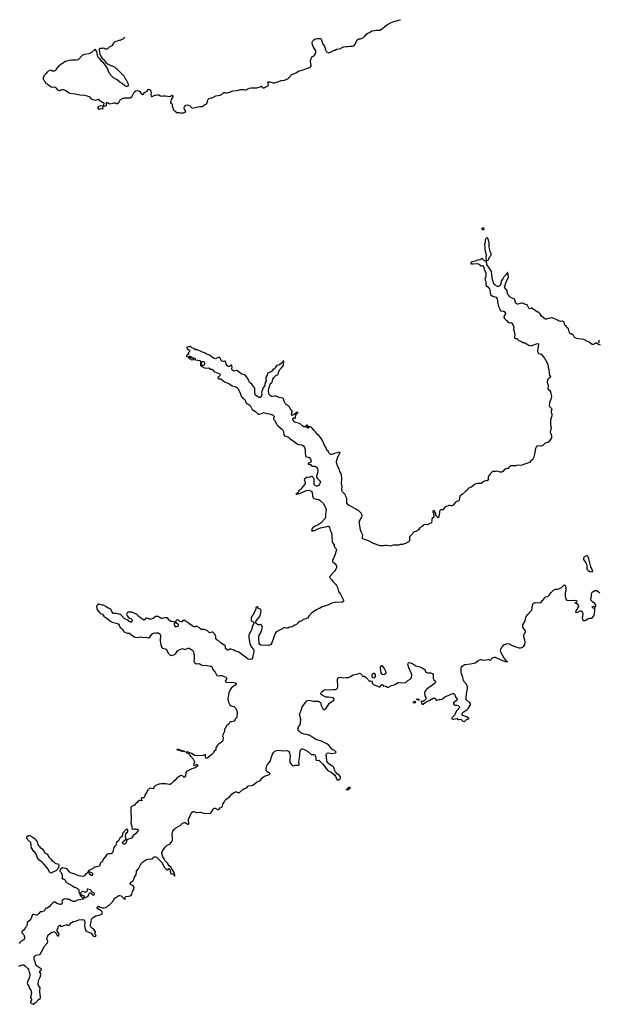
# Model space of a CAD drawing. Header units: inches. Extents: x 1980008 to 2252673, y 74414 to 260562.
# Tile 128 of 228: x 2062001 to 2076202, y 236106 to 260245. Entities that reach past the tile are written whole.
import ezdxf

# ---------------------------------------------------------------- set-up
doc = ezdxf.new("R2010")
doc.units = ezdxf.units.IN
doc.header["$MEASUREMENT"] = 0
for name, color, linetype in [('C0263', 7, 'Continuous'), ('C0264', 7, 'Continuous'), ('C0265', 7, 'Continuous'), ('C0274', 7, 'Continuous'), ('C0275', 7, 'Continuous'), ('C0276', 7, 'Continuous')]:
    doc.layers.add(name, color=color, linetype=linetype)

msp = doc.modelspace()

# ---------------------------------------------------------------- linework, layer by layer
at = {"layer": 'C0263', "color": 5, "elevation": 80}
for points in [[(2061982, 237038), (2062033, 237067), (2062070, 237076), (2062090, 237075), (2062133, 237053), (2062203, 236983), (2062218, 236958), (2062230, 236894), (2062245, 236845), (2062248, 236810), (2062243, 236777), (2062221, 236719), (2062190, 236663), (2062184, 236630), (2062190, 236597), (2062224, 236550), (2062235, 236510), (2062272, 236452), (2062285, 236410), (2062290, 236370), (2062264, 236290), (2062264, 236270), (2062288, 236230), (2062288, 236210), (2062269, 236170), (2062269, 236150), (2062290, 236128), (2062330, 236106), (2062350, 236106), (2062354, 236110), (2062354, 236130), (2062370, 236146), (2062393, 236147), (2062460, 236220), (2062502, 236250), (2062510, 236266), (2062510, 236290), (2062493, 236410), (2062493, 236450), (2062503, 236490), (2062501, 236510), (2062463, 236563), (2062457, 236590), (2062463, 236670), (2062472, 236708), (2062483, 236737), (2062505, 236770), (2062521, 236830), (2062516, 236850), (2062496, 236890), (2062496, 236910), (2062510, 236938), (2062534, 236950), (2062531, 236970), (2062410, 237048), (2062401, 237061), (2062390, 237118), (2062366, 237186), (2062356, 237230), (2062358, 237262), (2062371, 237289), (2062393, 237307), (2062430, 237320), (2062476, 237324), (2062490, 237328), (2062501, 237339), (2062569, 237450), (2062598, 237522), (2062678, 237610), (2062688, 237650), (2062684, 237670), (2062667, 237710), (2062667, 237730), (2062682, 237758), (2062696, 237810), (2062790, 237872), (2062830, 237884), (2062850, 237883), (2062873, 237873), (2062882, 237862), (2062900, 237820), (2062930, 237786), (2062950, 237786), (2062962, 237798), (2062965, 237830), (2062919, 237899), (2062915, 237930), (2062943, 237990), (2062950, 238018), (2062958, 238030), (2062985, 238050), (2062998, 238050), (2063001, 238021), (2063010, 238010), (2063050, 238018), (2063130, 238056), (2063156, 238056), (2063190, 238039), (2063210, 238046), (2063269, 238111), (2063310, 238136), (2063370, 238147), (2063450, 238177), (2063530, 238188), (2063570, 238177), (2063590, 238150), (2063598, 238110), (2063592, 238032), (2063593, 237993), (2063610, 237935), (2063622, 237910), (2063650, 237889), (2063750, 237850), (2063790, 237789), (2063810, 237774), (2063854, 237770), (2063874, 237790), (2063850, 237814), (2063842, 237830), (2063845, 237850), (2063858, 237870), (2063856, 237890), (2063811, 237950), (2063763, 237983), (2063741, 238010), (2063731, 238030), (2063754, 238126), (2063762, 238190), (2063781, 238219), (2063803, 238237), (2063868, 238272), (2063950, 238292), (2063990, 238310), (2064022, 238330), (2064033, 238350), (2064025, 238370), (2063999, 238399), (2063915, 238450), (2063901, 238470), (2063905, 238495), (2063930, 238509), (2063970, 238487), (2064026, 238470), (2064070, 238469), (2064110, 238477), (2064130, 238488), (2064161, 238519), (2064210, 238554), (2064249, 238590), (2064282, 238630), (2064314, 238686), (2064333, 238707), (2064401, 238759), (2064430, 238771), (2064450, 238777), (2064490, 238766), (2064538, 238718), (2064550, 238701), (2064558, 238698), (2064570, 238678), (2064582, 238690), (2064581, 238710), (2064587, 238730), (2064602, 238750), (2064670, 238757), (2064710, 238767), (2064730, 238779), (2064750, 238810), (2064762, 238870), (2064791, 238910), (2064799, 238930), (2064803, 238970), (2064798, 238990), (2064781, 239010), (2064733, 239033), (2064711, 239050), (2064711, 239070), (2064730, 239098), (2064770, 239130), (2064788, 239152), (2064806, 239210), (2064850, 239270), (2064856, 239284), (2064859, 239350), (2064864, 239370), (2064912, 239428), (2064956, 239510), (2064982, 239570), (2065006, 239594), (2065110, 239654), (2065170, 239671), (2065234, 239666), (2065261, 239679), (2065288, 239710), (2065310, 239721), (2065330, 239721), (2065350, 239713), (2065495, 239575), (2065541, 239470), (2065561, 239441), (2065594, 239410), (2065610, 239401), (2065630, 239399), (2065643, 239410), (2065650, 239435), (2065672, 239432), (2065695, 239350), (2065698, 239310), (2065710, 239304), (2065730, 239309), (2065758, 239298), (2065779, 239279), (2065790, 239246), (2065802, 239270), (2065795, 239310), (2065776, 239350), (2065727, 239427), (2065710, 239463), (2065662, 239502), (2065619, 239570), (2065564, 239624), (2065541, 239670), (2065504, 239724), (2065481, 239810), (2065482, 239830), (2065492, 239850), (2065561, 239959), (2065605, 240000)], [(2064347, 240000), (2064334, 239986), (2064309, 239951), (2064286, 239854), (2064269, 239811), (2064230, 239795), (2064170, 239798), (2064138, 239782), (2064106, 239730), (2064057, 239670), (2064021, 239599), (2063984, 239570), (2063969, 239550), (2063958, 239490), (2063850, 239465), (2063829, 239471), (2063818, 239450), (2063803, 239437), (2063698, 239390), (2063682, 239358), (2063670, 239354), (2063655, 239325), (2063619, 239301), (2063590, 239258), (2063550, 239241), (2063450, 239256), (2063410, 239268), (2063350, 239299), (2063270, 239318), (2063249, 239329), (2063228, 239348), (2063174, 239414), (2063150, 239430), (2063130, 239436), (2063090, 239447), (2063050, 239450), (2063023, 239437), (2062994, 239410), (2062982, 239370), (2063014, 239334), (2063034, 239294), (2063040, 239270), (2063045, 239185), (2063070, 239181), (2063093, 239170), (2063113, 239150), (2063133, 239110), (2063149, 239090), (2063280, 239020), (2063340, 238980), (2063390, 238963), (2063438, 238930), (2063448, 238910), (2063447, 238853), (2063450, 238846), (2063462, 238842), (2063470, 238786), (2063509, 238749), (2063560, 238720), (2063568, 238710), (2063566, 238690), (2063550, 238685), (2063530, 238687), (2063470, 238668), (2063419, 238661), (2063350, 238626), (2063330, 238623), (2063310, 238626), (2063250, 238647), (2063210, 238676), (2063190, 238683), (2063150, 238681), (2063110, 238691), (2063090, 238687), (2063062, 238670), (2063042, 238650), (2063035, 238630), (2063039, 238610), (2063031, 238569), (2063010, 238554), (2062990, 238551), (2062910, 238575), (2062868, 238608), (2062850, 238613), (2062838, 238610), (2062830, 238607), (2062772, 238550), (2062730, 238501), (2062670, 238463), (2062625, 238455), (2062616, 238410), (2062593, 238390), (2062550, 238375), (2062505, 238375), (2062490, 238364), (2062470, 238336), (2062426, 238294), (2062409, 238291), (2062350, 238304), (2062330, 238304), (2062310, 238296), (2062303, 238290), (2062283, 238210), (2062230, 238150), (2062186, 238110), (2062180, 238090), (2062179, 238041), (2062167, 238013), (2062144, 237990), (2062106, 237934), (2062055, 237890), (2062049, 237870), (2062055, 237855), (2062098, 237810), (2062108, 237790), (2062106, 237770), (2062126, 237750), (2062098, 237690), (2062038, 237650), (2062002, 237618), (2061990, 237594)], [(2062465, 240000), (2062480, 239980), (2062490, 239972), (2062495, 239955), (2062550, 239915), (2062601, 239850), (2062611, 239830), (2062634, 239814), (2062681, 239790), (2062703, 239730), (2062722, 239702), (2062754, 239674), (2062790, 239631), (2062830, 239611), (2062870, 239563), (2062890, 239554), (2062930, 239551), (2062950, 239538), (2062956, 239510), (2062955, 239470), (2062934, 239426), (2062885, 239375), (2062814, 239346), (2062790, 239329), (2062770, 239324), (2062750, 239327), (2062730, 239346), (2062697, 239417), (2062626, 239506), (2062600, 239530), (2062581, 239561), (2062562, 239582), (2062473, 239650), (2062456, 239670), (2062430, 239715), (2062416, 239770), (2062407, 239790), (2062372, 239832), (2062349, 239850), (2062290, 239938), (2062279, 239990), (2062279, 240000)]]:
    msp.add_lwpolyline(points, dxfattribs=at)
for points in [[(2063714, 239346), (2063698, 239342), (2063694, 239330), (2063702, 239310), (2063748, 239268), (2063770, 239261), (2063790, 239274), (2063795, 239290), (2063792, 239312), (2063730, 239342)], [(2063670, 238928), (2063654, 238926), (2063654, 238890), (2063645, 238875), (2063610, 238854), (2063590, 238854), (2063550, 238869), (2063530, 238868), (2063494, 238830), (2063494, 238810), (2063512, 238792), (2063570, 238762), (2063582, 238750), (2063582, 238722), (2063590, 238714), (2063598, 238722), (2063610, 238725), (2063625, 238735), (2063670, 238751), (2063684, 238770), (2063700, 238820), (2063710, 238834), (2063720, 238840), (2063730, 238842), (2063750, 238834), (2063775, 238795), (2063788, 238788), (2063804, 238784), (2063830, 238796), (2063837, 238810), (2063832, 238830), (2063764, 238864), (2063750, 238898), (2063738, 238910)]]:
    msp.add_lwpolyline(points, close=True, dxfattribs=at)
at = {"layer": 'C0264', "color": 5, "elevation": 80}
for points in [[(2068592, 250000), (2068630, 249966), (2068762, 249882), (2068810, 249842), (2068843, 249830), (2068902, 249822), (2068932, 249812), (2068955, 249795), (2068980, 249760), (2068998, 249710), (2068996, 249630), (2069004, 249556), (2069010, 249539), (2069028, 249528), (2069070, 249522), (2069092, 249510), (2069122, 249470), (2069139, 249430), (2069137, 249410), (2069130, 249401), (2069110, 249385), (2069069, 249370), (2069068, 249350), (2069110, 249344), (2069130, 249334), (2069147, 249307), (2069161, 249301), (2069230, 249296), (2069250, 249290), (2069272, 249272), (2069294, 249230), (2069303, 249190), (2069297, 249130), (2069274, 249050), (2069275, 249030), (2069297, 248997), (2069350, 248950), (2069360, 248930), (2069360, 248890), (2069350, 248856), (2069319, 248821), (2069293, 248807), (2069270, 248806), (2069241, 248821), (2069217, 248850), (2069214, 248890), (2069219, 248979), (2069215, 248995), (2069187, 249030), (2069170, 249045), (2069150, 249046), (2069090, 249025), (2069050, 249026), (2069030, 249017), (2068973, 248970), (2068995, 248910), (2068998, 248890), (2068993, 248870), (2068898, 248742), (2068870, 248719), (2068849, 248710), (2068830, 248690), (2068812, 248648), (2068795, 248630), (2068798, 248622), (2068788, 248612), (2068768, 248610), (2068789, 248609), (2068802, 248618), (2068810, 248615), (2068850, 248628), (2068910, 248657), (2069030, 248704), (2069090, 248710), (2069130, 248698), (2069150, 248678), (2069163, 248650), (2069171, 248571), (2069190, 248525), (2069210, 248510), (2069230, 248501), (2069270, 248489), (2069291, 248489), (2069330, 248479), (2069372, 248452), (2069442, 248382), (2069466, 248326), (2069503, 248270), (2069511, 248250), (2069511, 248230), (2069494, 248130), (2069495, 248065), (2069490, 248041), (2069474, 248010), (2069390, 247908), (2069316, 247864), (2069239, 247830), (2069185, 247790), (2069165, 247770), (2069155, 247750), (2069158, 247722), (2069149, 247710), (2069170, 247709), (2069182, 247718), (2069230, 247722), (2069288, 247752), (2069333, 247767), (2069370, 247787), (2069491, 247809), (2069550, 247826), (2069570, 247827), (2069590, 247799), (2069605, 247730), (2069630, 247684), (2069647, 247630), (2069646, 247550), (2069656, 247456), (2069663, 247430), (2069673, 247410), (2069705, 247370), (2069707, 247330), (2069714, 247310), (2069753, 247273), (2069765, 247250), (2069724, 247116), (2069661, 246990), (2069665, 246965), (2069730, 246902), (2069754, 246870), (2069764, 246850), (2069763, 246810), (2069746, 246770), (2069721, 246730), (2069624, 246630), (2069599, 246590), (2069594, 246570), (2069649, 246510), (2069674, 246470), (2069742, 246402), (2069766, 246370), (2069785, 246325), (2069812, 246230), (2069861, 246161), (2069889, 246111), (2069933, 246010), (2069932, 245988), (2069912, 245968), (2069890, 245961), (2069790, 245955), (2069750, 245961), (2069721, 245959), (2069650, 245937), (2069550, 245891), (2069408, 245850), (2069350, 245811), (2069330, 245806), (2069270, 245776), (2069160, 245700), (2069075, 245610), (2069050, 245576), (2069010, 245556), (2068950, 245536), (2068910, 245510), (2068868, 245492), (2068834, 245470), (2068794, 245426), (2068724, 245396), (2068677, 245363), (2068610, 245348), (2068570, 245331), (2068550, 245328), (2068498, 245338), (2068470, 245332), (2068310, 245248), (2068278, 245221), (2068262, 245198), (2068224, 245110), (2068178, 244970), (2068155, 244930), (2068130, 244911), (2068094, 244906), (2068070, 244908), (2068010, 244902), (2067910, 244907), (2067882, 244930), (2067870, 244950), (2067859, 245090), (2067863, 245130), (2067870, 245153), (2067899, 245201), (2067916, 245244), (2067951, 245350), (2067930, 245394), (2067910, 245414), (2067890, 245414), (2067874, 245406), (2067849, 245411), (2067830, 245417), (2067786, 245450), (2067781, 245470), (2067787, 245490), (2067803, 245517), (2067829, 245551), (2067870, 245593), (2067896, 245630), (2067918, 245750), (2067910, 245785), (2067851, 245811), (2067830, 245852), (2067810, 245854), (2067802, 245838), (2067790, 245831), (2067789, 245810), (2067779, 245770), (2067745, 245710), (2067729, 245670), (2067690, 245618), (2067676, 245570), (2067669, 245530), (2067675, 245510), (2067710, 245493), (2067735, 245470), (2067739, 245450), (2067724, 245410), (2067695, 245370), (2067695, 245330), (2067683, 245290), (2067664, 245250), (2067626, 245190), (2067615, 245150), (2067617, 245090), (2067641, 244950), (2067674, 244870), (2067727, 244807), (2067740, 244770), (2067738, 244750), (2067712, 244650), (2067706, 244590), (2067690, 244566), (2067650, 244559), (2067602, 244570), (2067568, 244588), (2067370, 244741), (2067350, 244751), (2067290, 244766), (2067250, 244787), (2067170, 244811), (2067150, 244811), (2067110, 244791), (2067090, 244787), (2067045, 244830), (2067041, 244850), (2067044, 244884), (2067026, 244906), (2066948, 244948), (2066863, 245023), (2066830, 245041), (2066808, 245070), (2066804, 245130), (2066770, 245191), (2066750, 245215), (2066730, 245228), (2066710, 245233), (2066650, 245216), (2066640, 245220), (2066600, 245260), (2066570, 245279), (2066530, 245296), (2066450, 245297), (2066430, 245310), (2066410, 245334), (2066350, 245371), (2066330, 245373), (2066318, 245370), (2066290, 245351), (2066270, 245357), (2066177, 245417), (2066121, 245470), (2066085, 245485), (2066050, 245512), (2065990, 245512), (2065986, 245490), (2065970, 245482), (2065950, 245481), (2065927, 245487), (2065911, 245511), (2065890, 245526), (2065869, 245531), (2065850, 245525), (2065828, 245510), (2065822, 245478), (2065790, 245474), (2065765, 245485), (2065714, 245494), (2065674, 245514), (2065651, 245530), (2065631, 245570), (2065617, 245577), (2065550, 245581), (2065490, 245566), (2065470, 245566), (2065390, 245611), (2065350, 245615), (2065330, 245611), (2065270, 245567), (2065210, 245547), (2065170, 245551), (2065150, 245566), (2065115, 245575), (2065090, 245571), (2065070, 245542), (2065058, 245530), (2065046, 245526), (2065030, 245531), (2065011, 245551), (2064961, 245581), (2064917, 245617), (2064878, 245658), (2064854, 245674), (2064823, 245683), (2064750, 245718), (2064650, 245716), (2064630, 245702), (2064615, 245670), (2064635, 245630), (2064669, 245589), (2064694, 245574), (2064723, 245563), (2064754, 245534), (2064750, 245494), (2064730, 245472), (2064710, 245478), (2064631, 245531), (2064570, 245559), (2064484, 245644), (2064459, 245659), (2064370, 245691), (2064350, 245691), (2064330, 245685), (2064310, 245685), (2064290, 245691), (2064263, 245723), (2064231, 245791), (2064170, 245815), (2064110, 245861), (2064050, 245891), (2064031, 245891), (2063970, 245905), (2063950, 245914), (2063925, 245915), (2063908, 245910), (2063908, 245890), (2063886, 245870), (2063888, 245812), (2063909, 245770), (2063953, 245710), (2063979, 245690), (2064010, 245682), (2064030, 245670), (2064047, 245650), (2064070, 245602), (2064110, 245589), (2064232, 245490), (2064270, 245471), (2064330, 245460), (2064390, 245440), (2064422, 245422), (2064439, 245399), (2064465, 245345), (2064512, 245312), (2064546, 245250), (2064560, 245240), (2064630, 245204), (2064690, 245204), (2064700, 245200), (2064770, 245142), (2064810, 245115), (2064830, 245106), (2064890, 245098), (2064970, 245117), (2065030, 245099), (2065090, 245104), (2065146, 245090), (2065168, 245092), (2065193, 245110), (2065241, 245179), (2065270, 245204), (2065330, 245214), (2065390, 245211), (2065410, 245206), (2065431, 245190), (2065450, 245150), (2065453, 245113), (2065446, 245054), (2065446, 245010), (2065457, 244930), (2065475, 244870), (2065489, 244849), (2065501, 244841), (2065564, 244824), (2065591, 244811), (2065650, 244707), (2065670, 244678), (2065690, 244662), (2065730, 244657), (2065750, 244662), (2065810, 244690), (2065830, 244710), (2065866, 244774), (2065889, 244791), (2065930, 244808), (2065990, 244825), (2066050, 244806), (2066130, 244838), (2066150, 244838), (2066218, 244798), (2066247, 244767), (2066277, 244677), (2066278, 244570), (2066269, 244510), (2066277, 244490), (2066294, 244474), (2066330, 244455), (2066390, 244459), (2066414, 244454), (2066446, 244426), (2066470, 244417), (2066490, 244414), (2066562, 244418), (2066670, 244395), (2066690, 244398), (2066710, 244378), (2066735, 244310), (2066789, 244249), (2066830, 244170), (2066850, 244162), (2066910, 244168), (2066950, 244166), (2067036, 244136), (2067050, 244129), (2067070, 244110), (2067073, 244090), (2067039, 244030), (2067042, 244010), (2067070, 244003), (2067250, 243997), (2067290, 243989), (2067303, 243970), (2067301, 243950), (2067283, 243930), (2067190, 243864), (2067170, 243836), (2067133, 243767), (2067126, 243750), (2067103, 243590), (2067118, 243510), (2067149, 243450), (2067185, 243425), (2067250, 243406), (2067288, 243368), (2067321, 243310), (2067327, 243250), (2067317, 243150), (2067309, 243130), (2067275, 243090), (2067273, 243070), (2067254, 243046), (2067190, 243031), (2067170, 243032), (2067150, 243022), (2067125, 242975), (2067088, 242950), (2067070, 242932), (2067042, 242878), (2067018, 242850), (2067015, 242830), (2067019, 242790), (2066984, 242730), (2066969, 242690), (2066982, 242650), (2066974, 242566), (2066957, 242543), (2066915, 242505), (2066870, 242482), (2066850, 242462), (2066810, 242394), (2066806, 242350), (2066788, 242332), (2066770, 242322), (2066749, 242291), (2066739, 242261), (2066719, 242241), (2066658, 242190), (2066590, 242142), (2066570, 242134), (2066558, 242138), (2066553, 242153), (2066551, 242231), (2066538, 242222), (2066494, 242206), (2066350, 242195), (2066290, 242209), (2066213, 242253), (2066130, 242290), (2066084, 242296), (2066075, 242290), (2066094, 242270), (2066134, 242254), (2066155, 242235), (2066188, 242188), (2066240, 242130), (2066278, 242070), (2066285, 242050), (2066284, 242036), (2066275, 242006), (2066263, 241990), (2066268, 241970), (2066290, 241965), (2066330, 241981), (2066350, 241984), (2066364, 241970), (2066350, 241941), (2066298, 241902), (2066222, 241878), (2066086, 241814), (2066074, 241790), (2066064, 241710), (2066050, 241683), (2066032, 241668), (2066028, 241668), (2065990, 241707), (2065970, 241715), (2065936, 241704), (2065848, 241650), (2065805, 241595), (2065768, 241570), (2065715, 241510), (2065690, 241495), (2065670, 241491), (2065570, 241511), (2065470, 241508), (2065419, 241501), (2065327, 241473), (2065289, 241431), (2065285, 241410), (2065270, 241391), (2065190, 241401), (2065136, 241350), (2065117, 241303), (2065069, 241230), (2065057, 241183), (2065034, 241166), (2064990, 241166), (2064974, 241150), (2064979, 241130), (2064993, 241110), (2064990, 241094), (2064930, 241103), (2064885, 241070), (2064872, 241048), (2064850, 241025), (2064829, 241010), (2064810, 240985), (2064756, 240964), (2064739, 240950), (2064726, 240930), (2064723, 240910), (2064727, 240850), (2064721, 240770), (2064729, 240730), (2064730, 240630), (2064721, 240581), (2064724, 240550), (2064749, 240471), (2064748, 240428), (2064758, 240410), (2064770, 240402), (2064790, 240398), (2064810, 240406), (2064830, 240406), (2064850, 240398), (2064896, 240396), (2064909, 240370), (2064899, 240350), (2064845, 240290), (2064782, 240238), (2064745, 240190), (2064690, 240162), (2064663, 240157), (2064635, 240145), (2064620, 240120), (2064614, 240090), (2064590, 240042), (2064570, 240032), (2064550, 240032), (2064532, 240050), (2064522, 240070), (2064525, 240090), (2064574, 240130), (2064598, 240142), (2064602, 240150), (2064602, 240190), (2064594, 240214), (2064604, 240276), (2064630, 240326), (2064650, 240328), (2064653, 240333), (2064654, 240390), (2064650, 240394), (2064606, 240390), (2064602, 240378), (2064590, 240374), (2064550, 240332), (2064542, 240318), (2064529, 240310), (2064522, 240290), (2064518, 240250), (2064498, 240210), (2064450, 240178), (2064421, 240110), (2064369, 240071), (2064364, 240050), (2064369, 240030), (2064363, 240017), (2064347, 240000)], [(2070000, 248547), (2069964, 248610), (2069910, 248670), (2069899, 248690), (2069894, 248726), (2069898, 248790), (2069886, 248874), (2069892, 248990), (2069885, 249090), (2069870, 249128), (2069846, 249170), (2069832, 249230), (2069786, 249310), (2069763, 249390), (2069761, 249410), (2069793, 249527), (2069851, 249630), (2069837, 249637), (2069814, 249634), (2069710, 249608), (2069650, 249585), (2069625, 249585), (2069590, 249603), (2069583, 249610), (2069558, 249670), (2069530, 249692), (2069505, 249765), (2069468, 249808), (2069429, 249910), (2069379, 249990), (2069371, 250000)], [(2065605, 240000), (2065610, 240005), (2065670, 240030), (2065690, 240043), (2065730, 240095), (2065741, 240130), (2065745, 240170), (2065738, 240270), (2065741, 240310), (2065756, 240350), (2065787, 240393), (2065825, 240435), (2065932, 240488), (2065990, 240546), (2066010, 240558), (2066030, 240564), (2066050, 240564), (2066075, 240555), (2066130, 240517), (2066139, 240521), (2066145, 240535), (2066135, 240610), (2066138, 240650), (2066209, 240790), (2066230, 240816), (2066250, 240829), (2066270, 240829), (2066330, 240810), (2066350, 240808), (2066410, 240817), (2066430, 240816), (2066510, 240796), (2066650, 240786), (2066670, 240791), (2066696, 240810), (2066718, 240842), (2066744, 240896), (2066765, 240915), (2066790, 240916), (2066850, 240884), (2066870, 240884), (2066885, 240890), (2066916, 240924), (2066959, 240950), (2066970, 240964), (2066977, 241010), (2067010, 241062), (2067031, 241109), (2067048, 241130), (2067142, 241190), (2067201, 241259), (2067250, 241300), (2067290, 241314), (2067312, 241312), (2067370, 241293), (2067390, 241302), (2067470, 241375), (2067490, 241388), (2067563, 241417), (2067590, 241452), (2067610, 241466), (2067690, 241473), (2067710, 241480), (2067804, 241556), (2067875, 241585), (2067899, 241601), (2067953, 241667), (2067975, 241685), (2068002, 241698), (2068099, 241730), (2068135, 241750), (2068131, 241770), (2068088, 241788), (2068059, 241810), (2068042, 241850), (2068037, 241890), (2068054, 241950), (2068070, 241982), (2068129, 242050), (2068144, 242076), (2068165, 242150), (2068204, 242256), (2068227, 242290), (2068250, 242310), (2068290, 242327), (2068350, 242335), (2068450, 242324), (2068550, 242332), (2068590, 242314), (2068612, 242270), (2068629, 242190), (2068620, 242110), (2068621, 242050), (2068630, 242024), (2068662, 241982), (2068690, 241954), (2068710, 241949), (2068750, 241969), (2068830, 241969), (2068845, 241975), (2068851, 241990), (2068843, 242030), (2068844, 242050), (2068853, 242150), (2068865, 242210), (2068862, 242250), (2068871, 242310), (2068887, 242350), (2068910, 242369), (2068930, 242367), (2068969, 242350), (2069052, 242310), (2069130, 242240), (2069150, 242231), (2069210, 242229), (2069230, 242219), (2069248, 242188), (2069255, 242150), (2069253, 242110), (2069262, 242090), (2069270, 242085), (2069330, 242094), (2069420, 242000), (2069550, 241841), (2069635, 241795), (2069721, 241721), (2069736, 241696), (2069770, 241621), (2069781, 241610), (2069790, 241606), (2069812, 241610), (2069852, 241630), (2069861, 241650), (2069859, 241670), (2069850, 241690), (2069833, 241713), (2069779, 241759), (2069742, 241802), (2069720, 241840), (2069699, 241910), (2069690, 241924), (2069677, 241937), (2069569, 242009), (2069548, 242028), (2069530, 242070), (2069515, 242170), (2069512, 242230), (2069518, 242250), (2069534, 242266), (2069570, 242272), (2069650, 242256), (2069738, 242270), (2069756, 242290), (2069750, 242298), (2069711, 242330), (2069670, 242348), (2069650, 242364), (2069582, 242450), (2069562, 242470), (2069530, 242489), (2069393, 242553), (2069256, 242596), (2069186, 242650), (2069110, 242697), (2069030, 242721), (2068970, 242730), (2068908, 242750), (2068877, 242770), (2068850, 242799), (2068831, 242811), (2068818, 242870), (2068834, 242910), (2068861, 242950), (2068879, 242990), (2068881, 243030), (2068891, 243070), (2068890, 243094), (2068862, 243190), (2068860, 243210), (2068870, 243258), (2068895, 243310), (2068925, 243395), (2069008, 243510), (2069037, 243543), (2069063, 243557), (2069090, 243559), (2069190, 243538), (2069310, 243534), (2069345, 243525), (2069370, 243502), (2069389, 243430), (2069427, 243347), (2069450, 243329), (2069470, 243334), (2069511, 243370), (2069595, 243490), (2069621, 243510), (2069690, 243550), (2069703, 243570), (2069706, 243590), (2069691, 243610), (2069676, 243616), (2069570, 243633), (2069499, 243639), (2069410, 243681), (2069390, 243702), (2069383, 243730), (2069391, 243750), (2069407, 243770), (2069450, 243809), (2069490, 243824), (2069610, 243816), (2069690, 243826), (2069736, 243824), (2069770, 243836), (2069785, 243855), (2069793, 243890), (2069789, 244071), (2069799, 244101), (2069820, 244119), (2069850, 244124), (2069932, 244112), (2070000, 244114)], [(2062279, 240000), (2062275, 240070), (2062189, 240150), (2062175, 240190), (2062178, 240202), (2062186, 240210), (2062187, 240233), (2062222, 240238), (2062230, 240252), (2062242, 240242), (2062250, 240242), (2062310, 240211), (2062330, 240192), (2062370, 240171), (2062377, 240157), (2062430, 240091), (2062435, 240056), (2062447, 240027), (2062465, 240000)]]:
    msp.add_lwpolyline(points, dxfattribs=at)
for points in [[(2065830, 245466), (2065798, 245462), (2065785, 245430), (2065786, 245410), (2065796, 245390), (2065812, 245370), (2065830, 245363), (2065850, 245365), (2065880, 245380), (2065888, 245390), (2065888, 245410)], [(2066021, 242299), (2065950, 242310), (2065925, 242325), (2065870, 242338), (2065849, 242351), (2065859, 242361), (2065870, 242364), (2065890, 242362), (2065918, 242350), (2065923, 242343), (2065982, 242330), (2066050, 242308), (2066039, 242301)]]:
    msp.add_lwpolyline(points, close=True, dxfattribs=at)
at = {"layer": 'C0265', "color": 5}
for points, elevation in [([(2064580, 259808), (2064552, 259788), (2064544, 259776), (2064510, 259758), (2064486, 259754), (2064450, 259738), (2064430, 259735), (2064390, 259718), (2064354, 259710), (2064330, 259698), (2064302, 259670), (2064257, 259603), (2064194, 259570), (2064170, 259546), (2064158, 259542), (2064150, 259526), (2064090, 259526), (2064076, 259536), (2064050, 259546), (2064030, 259538), (2063970, 259538), (2063950, 259526), (2063947, 259507), (2063947, 259487), (2063956, 259470), (2063964, 259390), (2063970, 259372), (2064010, 259312), (2064076, 259256), (2064088, 259228), (2064110, 259198), (2064150, 259161), (2064230, 259122), (2064253, 259113), (2064270, 259112), (2064330, 259082), (2064350, 259062), (2064370, 259052), (2064552, 258870), (2064592, 258790), (2064611, 258771), (2064651, 258690), (2064661, 258650), (2064658, 258630), (2064650, 258618), (2064630, 258609), (2064610, 258608), (2064580, 258620), (2064510, 258682), (2064455, 258715), (2064390, 258768), (2064309, 258809), (2064228, 258890), (2064215, 258915), (2064198, 258930), (2064169, 258989), (2064169, 259010), (2064154, 259050), (2064114, 259114), (2064059, 259179), (2064006, 259230), (2063975, 259275), (2063930, 259310), (2063903, 259377), (2063890, 259468), (2063850, 259522), (2063757, 259443), (2063692, 259410), (2063589, 259389), (2063532, 259370), (2063430, 259264), (2063390, 259254), (2063273, 259253), (2063210, 259244), (2063151, 259229), (2063123, 259217), (2062962, 259110), (2062907, 259053), (2062884, 259016), (2062850, 258986), (2062790, 258986), (2062776, 258996), (2062750, 259006), (2062690, 258978), (2062662, 258950), (2062650, 258926), (2062594, 258870), (2062592, 258848), (2062574, 258830), (2062574, 258790), (2062592, 258772), (2062610, 258734), (2062632, 258712), (2062634, 258690), (2062674, 258670), (2062692, 258652), (2062730, 258632), (2062740, 258620), (2062770, 258602), (2062794, 258594), (2062850, 258602), (2062870, 258592), (2062882, 258570), (2062930, 258522), (2062965, 258505), (2062986, 258510), (2063030, 258532), (2063070, 258532), (2063130, 258505), (2063190, 258465), (2063230, 258445), (2063370, 258426), (2063470, 258404), (2063590, 258394), (2063650, 258378), (2063711, 258351), (2063750, 258305), (2063790, 258285), (2063830, 258282), (2063870, 258271), (2063890, 258276), (2063910, 258291), (2063930, 258295), (2063951, 258271), (2063970, 258258), (2063992, 258250), (2064026, 258226), (2064062, 258210), (2064051, 258150), (2064056, 258136), (2064070, 258125), (2064110, 258134), (2064124, 258150), (2064124, 258196), (2064126, 258210), (2064130, 258212), (2064150, 258211), (2064190, 258186), (2064210, 258183), (2064286, 258194), (2064310, 258206), (2064344, 258204), (2064370, 258192), (2064387, 258193), (2064428, 258212), (2064462, 258278), (2064486, 258290), (2064508, 258312), (2064530, 258322), (2064550, 258322), (2064570, 258331), (2064591, 258331), (2064610, 258325), (2064710, 258325), (2064748, 258350), (2064809, 258470), (2064850, 258501), (2064890, 258506), (2064919, 258499), (2064943, 258483), (2064975, 258435), (2065010, 258412), (2065030, 258422), (2065060, 258460), (2065125, 258495), (2065150, 258531), (2065170, 258538), (2065190, 258522), (2065211, 258490), (2065219, 258450), (2065211, 258410), (2065220, 258380), (2065230, 258365), (2065250, 258358), (2065310, 258394), (2065330, 258394), (2065375, 258405), (2065410, 258406), (2065450, 258378), (2065470, 258371), (2065510, 258379), (2065570, 258381), (2065670, 258362), (2065690, 258372), (2065707, 258373), (2065730, 258392), (2065734, 258390), (2065750, 258374), (2065752, 258350), (2065711, 258289), (2065702, 258258), (2065702, 258230), (2065694, 258210), (2065698, 258198), (2065710, 258194), (2065734, 258170), (2065733, 258113), (2065750, 258094), (2065762, 258070), (2065764, 258044), (2065778, 258018), (2065810, 258002), (2065833, 257973), (2065910, 257972), (2065950, 257954), (2065970, 257962), (2066010, 257965), (2066050, 257978), (2066068, 257990), (2066062, 258010), (2066035, 258050), (2066033, 258070), (2066034, 258090), (2066041, 258110), (2066070, 258146), (2066110, 258158), (2066130, 258151), (2066170, 258131), (2066190, 258105), (2066230, 258078), (2066270, 258081), (2066330, 258101), (2066410, 258119), (2066470, 258116), (2066498, 258130), (2066535, 258165), (2066570, 258172), (2066580, 258180), (2066595, 258205), (2066609, 258270), (2066630, 258305), (2066638, 258310), (2066670, 258321), (2066712, 258328), (2066750, 258343), (2066810, 258376), (2066910, 258396), (2066959, 258421), (2067000, 258460), (2067030, 258458), (2067048, 258448), (2067090, 258451), (2067150, 258467), (2067176, 258484), (2067219, 258501), (2067313, 258507), (2067362, 258518), (2067410, 258536), (2067430, 258531), (2067490, 258531), (2067521, 258521), (2067550, 258524), (2067570, 258530), (2067590, 258546), (2067630, 258565), (2067670, 258571), (2067772, 258572), (2067810, 258578), (2067890, 258601), (2067910, 258611), (2067930, 258605), (2067945, 258590), (2067970, 258577), (2067990, 258575), (2068094, 258630), (2068097, 258650), (2068079, 258710), (2068090, 258725), (2068130, 258724), (2068210, 258697), (2068250, 258696), (2068270, 258706), (2068350, 258727), (2068407, 258753), (2068490, 258763), (2068550, 258786), (2068570, 258798), (2068670, 258898), (2068770, 258945), (2068849, 258991), (2068950, 259014), (2069030, 259048), (2069109, 259071), (2069129, 259090), (2069142, 259110), (2069144, 259130), (2069125, 259210), (2069127, 259247), (2069134, 259270), (2069162, 259330), (2069210, 259355), (2069227, 259370), (2069260, 259450), (2069257, 259477), (2069189, 259590), (2069174, 259630), (2069169, 259691), (2069182, 259730), (2069209, 259750), (2069250, 259772), (2069290, 259785), (2069367, 259787), (2069379, 259779), (2069386, 259770), (2069428, 259648), (2069470, 259592), (2069486, 259550), (2069486, 259526), (2069498, 259490), (2069520, 259460), (2069557, 259437), (2069570, 259436), (2069630, 259455), (2069710, 259496), (2069730, 259498), (2069760, 259520), (2069830, 259527), (2069862, 259538), (2069918, 259570), (2069941, 259579), (2070000, 259584)], 120), ([(2069371, 250000), (2069330, 250050), (2069297, 250077), (2069250, 250144), (2069215, 250175), (2069170, 250232), (2069130, 250262), (2069110, 250267), (2069095, 250265), (2069082, 250258), (2069078, 250230), (2069054, 250230), (2069044, 250244), (2069032, 250250), (2069034, 250266), (2069074, 250266), (2069074, 250270), (2069064, 250284), (2069065, 250290), (2069050, 250299), (2069030, 250305), (2069020, 250300), (2069015, 250290), (2069028, 250270), (2069017, 250263), (2068966, 250266), (2068920, 250290), (2068876, 250336), (2068832, 250352), (2068767, 250367), (2068741, 250381), (2068721, 250401), (2068703, 250430), (2068694, 250470), (2068700, 250480), (2068710, 250482), (2068730, 250475), (2068750, 250474), (2068758, 250482), (2068762, 250490), (2068759, 250530), (2068767, 250553), (2068783, 250577), (2068819, 250610), (2068818, 250618), (2068810, 250625), (2068790, 250618), (2068690, 250551), (2068670, 250542), (2068662, 250570), (2068679, 250630), (2068679, 250650), (2068663, 250670), (2068644, 250684), (2068610, 250747), (2068590, 250771), (2068580, 250780), (2068529, 250809), (2068510, 250830), (2068483, 250890), (2068466, 250950), (2068450, 250968), (2068362, 250982), (2068304, 251010), (2068270, 251020), (2068250, 251019), (2068190, 251005), (2068170, 251009), (2068144, 251024), (2068115, 251055), (2068102, 251090), (2068100, 251150), (2068111, 251230), (2068130, 251270), (2068135, 251310), (2068141, 251319), (2068185, 251355), (2068205, 251435), (2068225, 251475), (2068275, 251525), (2068331, 251550), (2068345, 251595), (2068378, 251670), (2068410, 251699), (2068463, 251770), (2068465, 251810), (2068471, 251830), (2068462, 251858), (2068470, 251866), (2068470, 251874), (2068450, 251871), (2068445, 251855), (2068417, 251823), (2068370, 251786), (2068302, 251770), (2068269, 251730), (2068249, 251691), (2068210, 251666), (2068175, 251625), (2068130, 251597), (2068082, 251578), (2068076, 251570), (2068063, 251530), (2068038, 251490), (2068034, 251470), (2068032, 251448), (2068039, 251390), (2068019, 251350), (2067996, 251264), (2067956, 251210), (2067949, 251170), (2067930, 251130), (2067925, 251110), (2067932, 251050), (2067929, 251030), (2067910, 250991), (2067890, 250981), (2067870, 250983), (2067850, 250991), (2067810, 251017), (2067771, 251050), (2067763, 251103), (2067764, 251190), (2067760, 251210), (2067692, 251310), (2067645, 251345), (2067627, 251367), (2067590, 251446), (2067530, 251522), (2067510, 251538), (2067450, 251551), (2067424, 251564), (2067339, 251639), (2067310, 251644), (2067250, 251630), (2067222, 251642), (2067202, 251670), (2067198, 251690), (2067206, 251730), (2067190, 251771), (2067170, 251776), (2067153, 251747), (2067139, 251741), (2067110, 251743), (2067082, 251770), (2067059, 251810), (2067042, 251870), (2067030, 251876), (2067013, 251867), (2066990, 251865), (2066957, 251877), (2066937, 251897), (2066910, 251950), (2066890, 251963), (2066870, 251959), (2066810, 251935), (2066790, 251934), (2066770, 251938), (2066747, 251947), (2066694, 251990), (2066650, 252018), (2066581, 252041), (2066547, 252070), (2066530, 252078), (2066476, 252096), (2066450, 252112), (2066370, 252146), (2066350, 252151), (2066310, 252152), (2066290, 252172), (2066254, 252190), (2066218, 252198), (2066214, 252210), (2066198, 252218), (2066190, 252232), (2066170, 252232), (2066156, 252224), (2066130, 252222), (2066086, 252210), (2066102, 252202), (2066107, 252187), (2066166, 252130), (2066150, 252094), (2066126, 252070), (2066146, 252050), (2066130, 252034), (2066110, 252034), (2066102, 252018), (2066090, 252014), (2066087, 251987), (2066122, 251982), (2066126, 251970), (2066134, 251966), (2066138, 251982), (2066153, 251987), (2066162, 251998), (2066170, 251998), (2066226, 251970), (2066222, 251958), (2066207, 251953), (2066146, 251954), (2066146, 251950), (2066162, 251942), (2066162, 251930), (2066198, 251918), (2066210, 251906), (2066274, 251910), (2066258, 251918), (2066254, 251930), (2066254, 251950), (2066270, 251958), (2066290, 251946), (2066298, 251930), (2066298, 251910), (2066306, 251906), (2066415, 251890), (2066429, 251869), (2066428, 251770), (2066443, 251750), (2066530, 251710), (2066570, 251705), (2066630, 251709), (2066643, 251703), (2066655, 251690), (2066666, 251666), (2066670, 251664), (2066684, 251676), (2066710, 251675), (2066730, 251661), (2066755, 251630), (2066784, 251610), (2066902, 251562), (2066909, 251550), (2066905, 251530), (2066884, 251496), (2066858, 251470), (2066866, 251450), (2066883, 251443), (2066930, 251436), (2066959, 251419), (2067018, 251370), (2067123, 251323), (2067207, 251270), (2067276, 251256), (2067324, 251224), (2067343, 251203), (2067400, 251100), (2067430, 251018), (2067450, 250979), (2067514, 250934), (2067537, 250890), (2067547, 250847), (2067601, 250821), (2067644, 250784), (2067696, 250690), (2067778, 250638), (2067830, 250590), (2067850, 250577), (2067870, 250573), (2067950, 250602), (2067990, 250611), (2068010, 250610), (2068070, 250586), (2068150, 250574), (2068212, 250552), (2068231, 250530), (2068234, 250510), (2068216, 250470), (2068220, 250450), (2068243, 250423), (2068290, 250334), (2068310, 250305), (2068346, 250270), (2068416, 250216), (2068444, 250184), (2068462, 250150), (2068476, 250070), (2068490, 250043), (2068510, 250031), (2068550, 250027), (2068570, 250020), (2068592, 250000)], 80)]:
    msp.add_lwpolyline(points, dxfattribs=dict(at, elevation=elevation))
for points, elevation in [([(2063970, 258129), (2063930, 258117), (2063918, 258090), (2063918, 258070), (2063930, 258048), (2063950, 258048), (2063990, 258067), (2064030, 258063), (2064042, 258070), (2064039, 258119), (2064030, 258128)], 120), ([(2066510, 251859), (2066467, 251853), (2066458, 251842), (2066451, 251810), (2066457, 251790), (2066470, 251777), (2066490, 251771), (2066510, 251775), (2066525, 251790), (2066533, 251810), (2066537, 251830), (2066530, 251848)], 80)]:
    msp.add_lwpolyline(points, close=True, dxfattribs=dict(at, elevation=elevation))
at = {"layer": 'C0274', "color": 5, "elevation": 80}
for points in [[(2075029, 250000), (2075029, 249990), (2075009, 249950), (2074949, 249891), (2074930, 249879), (2074874, 249866), (2074830, 249811), (2074817, 249803), (2074770, 249787), (2074710, 249801), (2074663, 249777), (2074655, 249765), (2074642, 249730), (2074618, 249590), (2074587, 249493), (2074570, 249466), (2074552, 249448), (2074522, 249430), (2074490, 249391), (2074390, 249358), (2074370, 249345), (2074310, 249321), (2074270, 249318), (2074210, 249325), (2074150, 249306), (2074110, 249311), (2074030, 249311), (2073988, 249270), (2073970, 249242), (2073950, 249242), (2073930, 249232), (2073910, 249232), (2073890, 249222), (2073835, 249165), (2073810, 249152), (2073770, 249152), (2073731, 249171), (2073690, 249178), (2073670, 249171), (2073589, 249171), (2073566, 249154), (2073540, 249120), (2073528, 249110), (2073510, 249074), (2073487, 249053), (2073478, 249030), (2073478, 248970), (2073466, 248950), (2073450, 248942), (2073410, 248938), (2073375, 248925), (2073343, 248897), (2073305, 248875), (2073290, 248871), (2073210, 248871), (2073162, 248858), (2073137, 248843), (2073070, 248782), (2073050, 248782), (2072990, 248752), (2072978, 248730), (2072925, 248675), (2072850, 248611), (2072789, 248571), (2072775, 248525), (2072772, 248470), (2072762, 248450), (2072710, 248434), (2072682, 248418), (2072630, 248351), (2072610, 248335), (2072590, 248327), (2072570, 248326), (2072530, 248338), (2072510, 248338), (2072490, 248322), (2072450, 248311), (2072418, 248290), (2072370, 248232), (2072330, 248232), (2072303, 248217), (2072288, 248190), (2072278, 248090), (2072250, 248022), (2072242, 248042), (2072199, 248090), (2072200, 248130), (2072174, 248170), (2072170, 248191), (2072150, 248207), (2072130, 248206), (2072123, 248190), (2072125, 248170), (2072138, 248138), (2072149, 248070), (2072138, 248042), (2072110, 248014), (2072098, 247990), (2072098, 247970), (2072088, 247950), (2072096, 247936), (2072098, 247922), (2072086, 247910), (2072082, 247898), (2072050, 247894), (2071990, 247862), (2071930, 247865), (2071888, 247850), (2071860, 247820), (2071808, 247790), (2071770, 247742), (2071734, 247706), (2071670, 247685), (2071648, 247670), (2071628, 247650), (2071618, 247630), (2071563, 247577), (2071549, 247551), (2071549, 247470), (2071530, 247441), (2071457, 247403), (2071378, 247382), (2071325, 247375), (2071290, 247365), (2071156, 247364), (2071070, 247341), (2071042, 247342), (2070990, 247358), (2070945, 247355), (2070910, 247345), (2070830, 247345), (2070670, 247403), (2070550, 247471), (2070470, 247491), (2070410, 247518), (2070403, 247530), (2070401, 247550), (2070407, 247610), (2070376, 247670), (2070355, 247735), (2070333, 247830), (2070327, 247907), (2070318, 247930), (2070323, 247950), (2070382, 248050), (2070388, 248090), (2070379, 248130), (2070370, 248144), (2070301, 248210), (2070270, 248224), (2070232, 248252), (2070191, 248270), (2070170, 248287), (2070072, 248332), (2070050, 248347), (2070018, 248390), (2070012, 248410), (2070016, 248470), (2070012, 248510), (2070002, 248542), (2070000, 248547)], [(2070000, 244114), (2070030, 244114), (2070050, 244119), (2070090, 244138), (2070170, 244187), (2070290, 244210), (2070330, 244222), (2070354, 244214), (2070375, 244190), (2070390, 244161), (2070410, 244144), (2070430, 244153), (2070450, 244149), (2070502, 244110), (2070570, 244028), (2070590, 244026), (2070610, 244038), (2070626, 244030), (2070636, 244016), (2070640, 243980), (2070647, 243967), (2070666, 243950), (2070810, 243890), (2070830, 243890), (2070850, 243928), (2070870, 243948), (2070890, 243939), (2070910, 243915), (2070970, 243904), (2071010, 243885), (2071030, 243884), (2071050, 243889), (2071110, 243921), (2071150, 243929), (2071190, 243945), (2071270, 243993), (2071290, 243996), (2071350, 243990), (2071450, 243992), (2071470, 244004), (2071510, 244044), (2071570, 244073), (2071587, 244090), (2071601, 244119), (2071611, 244170), (2071607, 244190), (2071534, 244354), (2071513, 244447), (2071517, 244463), (2071530, 244477), (2071550, 244483), (2071570, 244481), (2071610, 244470), (2071637, 244457), (2071710, 244402), (2071803, 244383), (2071890, 244339), (2071924, 244310), (2071933, 244270), (2071950, 244246), (2071990, 244235), (2072073, 244233), (2072115, 244215), (2072132, 244192), (2072135, 244175), (2072131, 244110), (2072135, 244090), (2072150, 244062), (2072189, 244029), (2072192, 244010), (2072184, 243990), (2072167, 243970), (2072112, 243928), (2072050, 243890), (2071975, 243830), (2071950, 243805), (2071930, 243774), (2071922, 243730), (2071926, 243686), (2071930, 243669), (2071954, 243630), (2071961, 243610), (2071953, 243590), (2071915, 243545), (2071890, 243533), (2071828, 243532), (2071839, 243519), (2071847, 243487), (2071864, 243464), (2071870, 243461), (2071890, 243467), (2071935, 243505), (2072030, 243550), (2072130, 243615), (2072170, 243614), (2072196, 243576), (2072222, 243562), (2072282, 243578), (2072310, 243577), (2072350, 243589), (2072370, 243601), (2072431, 243650), (2072541, 243690), (2072610, 243727), (2072630, 243727), (2072651, 243710), (2072688, 243628), (2072717, 243590), (2072721, 243570), (2072709, 243550), (2072670, 243533), (2072645, 243515), (2072632, 243490), (2072632, 243470), (2072643, 243450), (2072670, 243436), (2072710, 243439), (2072748, 243429), (2072771, 243411), (2072779, 243390), (2072772, 243368), (2072720, 243320), (2072703, 243297), (2072674, 243226), (2072659, 243201), (2072589, 243130), (2072584, 243110), (2072610, 243097), (2072630, 243095), (2072710, 243114), (2072752, 243092), (2072770, 243089), (2072810, 243094), (2072855, 243050), (2072890, 243037), (2072910, 243049), (2072950, 243085), (2072994, 243106), (2073014, 243110), (2072945, 243150), (2072861, 243190), (2072841, 243210), (2072841, 243230), (2072850, 243250), (2072868, 243270), (2072934, 243310), (2072966, 243334), (2072990, 243358), (2073025, 243410), (2073045, 243450), (2073048, 243470), (2073042, 243490), (2073025, 243510), (2072964, 243544), (2072942, 243570), (2072938, 243610), (2072945, 243715), (2072976, 243850), (2072976, 243890), (2072950, 243958), (2072895, 244015), (2072873, 244053), (2072850, 244150), (2072825, 244210), (2072818, 244250), (2072818, 244350), (2072823, 244370), (2072841, 244399), (2072864, 244416), (2072910, 244435), (2073050, 244453), (2073159, 244481), (2073186, 244494), (2073250, 244540), (2073290, 244557), (2073310, 244558), (2073370, 244544), (2073430, 244550), (2073470, 244561), (2073490, 244560), (2073530, 244544), (2073550, 244556), (2073570, 244590), (2073590, 244610), (2073623, 244617), (2073653, 244613), (2073788, 244548), (2073893, 244510), (2073950, 244504), (2073953, 244510), (2073936, 244516), (2073929, 244530), (2073870, 244590), (2073806, 244706), (2073780, 244770), (2073780, 244790), (2073787, 244810), (2073824, 244870), (2073865, 244915), (2073890, 244931), (2073950, 244950), (2073990, 244943), (2074066, 244906), (2074230, 244843), (2074270, 244844), (2074307, 244853), (2074332, 244868), (2074352, 244890), (2074374, 244930), (2074384, 244990), (2074380, 245030), (2074355, 245110), (2074352, 245150), (2074362, 245178), (2074387, 245210), (2074395, 245230), (2074393, 245250), (2074385, 245270), (2074331, 245350), (2074325, 245370), (2074328, 245410), (2074382, 245510), (2074398, 245590), (2074409, 245610), (2074450, 245659), (2074487, 245693), (2074509, 245731), (2074550, 245769), (2074564, 245890), (2074584, 245930), (2074610, 245949), (2074630, 245954), (2074730, 245947), (2074764, 245956), (2074783, 245970), (2074808, 246012), (2074831, 246030), (2074873, 246087), (2074890, 246099), (2074930, 246104), (2074948, 246112), (2074970, 246134), (2075019, 246201), (2075090, 246270), (2075117, 246283), (2075190, 246284), (2075230, 246298), (2075272, 246328), (2075330, 246384), (2075350, 246392), (2075370, 246369), (2075382, 246322), (2075383, 246270), (2075367, 246187), (2075365, 246115), (2075374, 246074), (2075394, 246034), (2075415, 246015), (2075464, 246004), (2075590, 246013), (2075646, 246006), (2075648, 245970), (2075630, 245952), (2075606, 245950), (2075630, 245949), (2075655, 245935), (2075687, 245890), (2075692, 245870), (2075670, 245810), (2075629, 245750), (2075622, 245730), (2075630, 245718), (2075650, 245715), (2075670, 245722), (2075730, 245754), (2075750, 245755), (2075770, 245744), (2075789, 245710), (2075796, 245670), (2075792, 245610), (2075786, 245586), (2075789, 245549), (2075798, 245530), (2075830, 245509), (2075870, 245522), (2075930, 245562), (2075966, 245574), (2076010, 245575), (2076032, 245590), (2076065, 245630), (2076081, 245670), (2076096, 245770), (2076090, 245814), (2076069, 245811), (2076050, 245815), (2076035, 245830), (2076031, 245850), (2076050, 245865), (2076077, 245857), (2076090, 245846), (2076110, 245848), (2076118, 245870), (2076118, 245890), (2076111, 245910), (2076090, 245931), (2076033, 245973), (2075996, 246010), (2075991, 246030), (2076011, 246110), (2076007, 246150), (2076016, 246190), (2076030, 246214), (2076051, 246230), (2076090, 246249), (2076110, 246253), (2076130, 246253), (2076150, 246244), (2076217, 246197)]]:
    msp.add_lwpolyline(points, dxfattribs=at)
for points in [[(2075890, 247101), (2075834, 247070), (2075819, 247050), (2075811, 247030), (2075814, 247010), (2075871, 246930), (2075884, 246904), (2075894, 246870), (2075897, 246790), (2075907, 246766), (2075930, 246742), (2075970, 246720), (2075990, 246713), (2076030, 246711), (2076046, 246730), (2076005, 246805), (2075983, 246863), (2075948, 247030), (2075930, 247075), (2075918, 247090), (2075910, 247099)], [(2070870, 244407), (2070850, 244399), (2070835, 244370), (2070835, 244350), (2070853, 244230), (2070867, 244210), (2070882, 244202), (2070930, 244194), (2070950, 244197), (2070967, 244210), (2070976, 244230), (2070976, 244250), (2070951, 244311), (2070916, 244370), (2070890, 244402)], [(2070690, 244216), (2070670, 244214), (2070639, 244190), (2070626, 244170), (2070625, 244145), (2070632, 244132), (2070650, 244114), (2070690, 244112), (2070717, 244143), (2070719, 244170), (2070715, 244190), (2070699, 244210)], [(2071790, 243566), (2071746, 243570), (2071742, 243582), (2071726, 243590), (2071770, 243591), (2071774, 243574), (2071790, 243572)], [(2071670, 243485), (2071650, 243498), (2071647, 243510), (2071650, 243522), (2071670, 243535), (2071690, 243531), (2071696, 243516), (2071695, 243504), (2071690, 243495)], [(2070030, 241346), (2070022, 241362), (2070010, 241366), (2070010, 241374), (2070022, 241378), (2070027, 241393), (2070042, 241398), (2070047, 241413), (2070062, 241418), (2070066, 241430), (2070090, 241431), (2070090, 241388), (2070058, 241382), (2070054, 241370), (2070038, 241362)]]:
    msp.add_lwpolyline(points, close=True, dxfattribs=at)
at = {"layer": 'C0275', "color": 5}
for points, elevation in [([(2070000, 259584), (2070032, 259588), (2070090, 259599), (2070150, 259596), (2070177, 259603), (2070200, 259620), (2070219, 259641), (2070269, 259750), (2070290, 259770), (2070310, 259776), (2070350, 259776), (2070422, 259810), (2070453, 259830), (2070501, 259890), (2070527, 259913), (2070575, 259930), (2070630, 259971), (2070690, 259978), (2070730, 259991), (2070829, 259991), (2070850, 259999), (2070852, 260000)], 120), ([(2076230, 252266), (2076168, 252288), (2076130, 252316), (2076110, 252311), (2076086, 252294), (2076050, 252283), (2076030, 252283), (2075999, 252299), (2075956, 252336), (2075930, 252350), (2075822, 252402), (2075770, 252416), (2075690, 252418), (2075650, 252430), (2075609, 252449), (2075590, 252466), (2075566, 252506), (2075550, 252521), (2075510, 252542), (2075490, 252546), (2075476, 252556), (2075461, 252590), (2075447, 252667), (2075410, 252702), (2075399, 252719), (2075356, 252756), (2075348, 252770), (2075346, 252810), (2075336, 252830), (2075310, 252851), (2075290, 252855), (2075250, 252847), (2075215, 252855), (2075193, 252873), (2075113, 252913), (2075030, 252935), (2074990, 252931), (2074910, 252903), (2074890, 252902), (2074870, 252911), (2074797, 252970), (2074745, 253045), (2074711, 253071), (2074690, 253078), (2074610, 253131), (2074590, 253138), (2074551, 253171), (2074530, 253171), (2074490, 253156), (2074476, 253170), (2074431, 253251), (2074410, 253265), (2074390, 253266), (2074342, 253290), (2074310, 253299), (2074290, 253299), (2074210, 253271), (2074190, 253271), (2074170, 253283), (2074161, 253290), (2074151, 253310), (2074142, 253350), (2074122, 253390), (2074105, 253405), (2074070, 253418), (2074010, 253452), (2073982, 253482), (2073965, 253510), (2073945, 253565), (2073945, 253590), (2073938, 253610), (2073891, 253670), (2073886, 253686), (2073886, 253710), (2073908, 253790), (2073980, 253930), (2073979, 253950), (2073967, 253990), (2073964, 254044), (2073950, 254050), (2073910, 253986), (2073863, 253937), (2073839, 253890), (2073809, 253850), (2073799, 253830), (2073789, 253770), (2073772, 253730), (2073750, 253708), (2073730, 253702), (2073710, 253706), (2073650, 253733), (2073630, 253751), (2073609, 253790), (2073582, 253878), (2073568, 253990), (2073563, 254070), (2073555, 254090), (2073495, 254170), (2073446, 254246), (2073440, 254320), (2073430, 254326), (2073410, 254323), (2073390, 254331), (2073367, 254350), (2073350, 254378), (2073330, 254386), (2073279, 254361), (2073214, 254346), (2073172, 254328), (2073130, 254319), (2073090, 254305), (2073066, 254290), (2073048, 254268), (2073070, 254262), (2073110, 254261), (2073210, 254269), (2073258, 254250), (2073308, 254210), (2073331, 254209), (2073350, 254215), (2073361, 254201), (2073378, 254130), (2073421, 254030), (2073423, 253950), (2073398, 253890), (2073402, 253862), (2073421, 253830), (2073425, 253790), (2073421, 253750), (2073425, 253730), (2073437, 253717), (2073470, 253694), (2073509, 253650), (2073521, 253610), (2073526, 253546), (2073535, 253510), (2073589, 253469), (2073663, 253443), (2073698, 253398), (2073709, 253370), (2073709, 253330), (2073734, 253210), (2073775, 253130), (2073778, 253110), (2073790, 253104), (2073850, 253099), (2073870, 253089), (2073904, 253050), (2073906, 253030), (2073859, 252970), (2073874, 252930), (2073909, 252889), (2073934, 252870), (2073970, 252822), (2073990, 252814), (2074030, 252819), (2074050, 252809), (2074084, 252770), (2074109, 252710), (2074099, 252650), (2074113, 252610), (2074121, 252550), (2074129, 252529), (2074122, 252462), (2074130, 252435), (2074150, 252426), (2074170, 252429), (2074185, 252425), (2074230, 252377), (2074282, 252362), (2074326, 252330), (2074370, 252328), (2074405, 252305), (2074430, 252294), (2074465, 252265), (2074494, 252254), (2074530, 252252), (2074550, 252256), (2074690, 252304), (2074710, 252298), (2074712, 252272), (2074701, 252230), (2074690, 252110), (2074692, 252090), (2074710, 252064), (2074755, 252055), (2074781, 252041), (2074863, 251950), (2074934, 251814), (2074944, 251790), (2074948, 251728), (2074968, 251670), (2074973, 251570), (2074985, 251530), (2075004, 251490), (2074995, 251470), (2074958, 251442), (2074930, 251412), (2074921, 251350), (2074947, 251287), (2074949, 251251), (2074945, 251210), (2074953, 251190), (2074981, 251161), (2075004, 251124), (2075017, 251077), (2075027, 251010), (2075020, 250960), (2075001, 250899), (2074979, 250850), (2074977, 250790), (2074981, 250770), (2074990, 250755), (2075029, 250710), (2075039, 250690), (2075034, 250670), (2075022, 250650), (2075025, 250625), (2075042, 250570), (2075042, 250530), (2075009, 250430), (2075008, 250310), (2075018, 250290), (2075022, 250230), (2075015, 250210), (2075015, 250190), (2075004, 250170), (2074998, 250130), (2075029, 250050), (2075029, 250000)], 80), ([(2076210, 252386), (2076201, 252379), (2076192, 252370), (2076186, 252350), (2076207, 252327)], 80)]:
    msp.add_lwpolyline(points, dxfattribs=dict(at, elevation=elevation))
at = {"layer": 'C0275', "color": 5, "elevation": 80}
for points in [[(2073370, 255089), (2073350, 255089), (2073335, 255110), (2073333, 255130), (2073339, 255141), (2073350, 255147), (2073370, 255126), (2073378, 255110)], [(2073450, 254333), (2073438, 254338), (2073435, 254354), (2073434, 254410), (2073442, 254470), (2073408, 254608), (2073407, 254670), (2073395, 254730), (2073398, 254750), (2073415, 254790), (2073416, 254850), (2073421, 254870), (2073430, 254885), (2073450, 254902), (2073470, 254876), (2073479, 254850), (2073494, 254770), (2073495, 254670), (2073518, 254570), (2073541, 254510), (2073541, 254470), (2073536, 254450), (2073505, 254415), (2073489, 254371), (2073470, 254339)]]:
    msp.add_lwpolyline(points, close=True, dxfattribs=at)
at = {"layer": 'C0276', "color": 5, "elevation": 120}
msp.add_lwpolyline([(2070852, 260000), (2070890, 260026), (2070950, 260081), (2071010, 260126), (2071090, 260171), (2071170, 260201), (2071288, 260230), (2071331, 260245)], dxfattribs=at)

doc.saveas('drawing.dxf')
